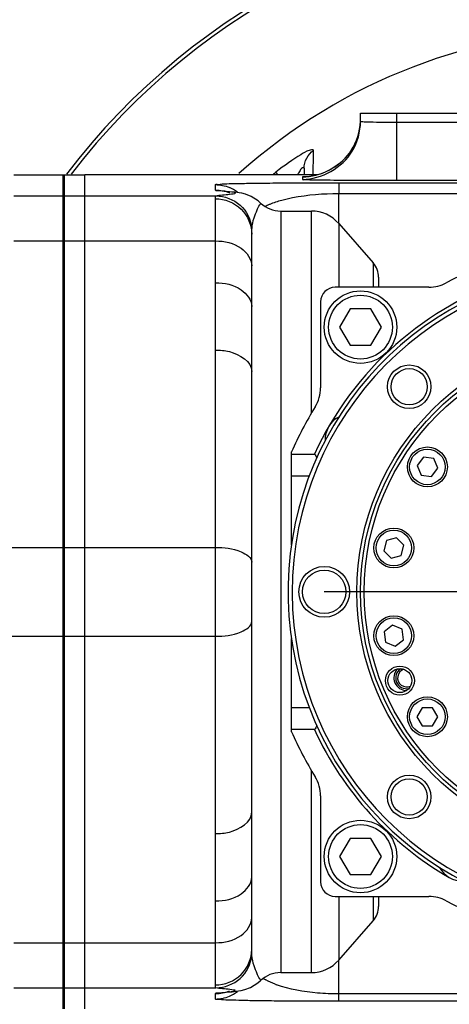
# Model space of a CAD drawing. Header units: millimetres. Extents: x 0 to 11890, y 0 to 8410.
# Tile 24 of 130: x 3339 to 3399, y 5947 to 6083. Entities that reach past the tile are written whole.
import ezdxf

# ---------------------------------------------------------------- set-up
doc = ezdxf.new("R2010")
doc.units = ezdxf.units.MM
doc.header["$LTSCALE"] = 653.95
doc.linetypes.add('CENTER', pattern=[0.6, 0.375, -0.075, 0.075, -0.075])
doc.layers.get('0').update_dxf_attribs({"linetype": 'CONTINUOUS'})
for name, color, linetype in [('204101000064_DXF_AXIS', 7, 'CONTINUOUS'), ('304102000094DXF_CONTINUOUS_LINE', 7, 'CONTINUOUS'), ('304102000129DXF_CONTINUOUS_LINE', 7, 'CONTINUOUS'), ('304104000095DXF_CONTINUOUS_LINE', 7, 'CONTINUOUS'), ('304104000576DXF_CONTINUOUS_LINE', 7, 'CONTINUOUS'), ('304104000648DXF_CONTINUOUS_LINE', 7, 'CONTINUOUS'), ('304106000105DXF_CONTINUOUS_LINE', 7, 'CONTINUOUS'), ('304302000096DXF_CONTINUOUS_LINE', 7, 'CONTINUOUS'), ('501023000039DXF_CONTINUOUS_LINE', 7, 'CONTINUOUS'), ('501023000094DXF_CONTINUOUS_LINE', 7, 'CONTINUOUS'), ('JISHUZILIAO_DXF_DIMENSION', 7, 'CONTINUOUS')]:
    doc.layers.add(name, color=color, linetype=linetype)
doc.styles.get("Standard").update_dxf_attribs({"font": 'txt', "width": 0.7})
doc.dimstyles.new('DIMSTYLE_1', dxfattribs={"dimtxt": 85, "dimasz": 60, "dimexe": 1, "dimexo": 0, "dimgap": 2.125, "dimtad": 1, "dimdsep": 46, "dimtxsty": 'Standard', "dimblk": '_FILLED', "dimblk1": '_FILLED', "dimblk2": '_FILLED', "dimcen": 0.09, "dimclrt": 5, "dimazin": 2, "dimtp": 0.5, "dimtm": 0.5, "dimtfac": 1, "dimtofl": 0, "dimtmove": 0, "dimatfit": 3, "dimldrblk": '_FILLED', "dimfxl": 1, "dimtolj": 1, "dimarcsym": 0})
doc.dimstyles.new('DIMSTYLE_2', dxfattribs={"dimtxt": 85, "dimasz": 60, "dimexe": 1, "dimexo": 0, "dimgap": 2.125, "dimtad": 1, "dimdec": 1, "dimdsep": 46, "dimtxsty": 'Standard', "dimblk": '_FILLED', "dimblk1": '_FILLED', "dimblk2": '_FILLED', "dimcen": 0.09, "dimclrt": 5, "dimazin": 2, "dimtp": 0.5, "dimtm": 0.5, "dimtfac": 1, "dimtdec": 1, "dimtofl": 0, "dimtmove": 0, "dimatfit": 3, "dimldrblk": '_FILLED', "dimfxl": 1, "dimtolj": 1, "dimarcsym": 0})

# ---------------------------------------------------------------- blocks, each defined once
blk = doc.blocks.new('_FILLED')
at = {"color": 0, "linetype": 'ByBlock'}
blk.add_solid([(0, 0), (-1, 0.1667), (-1, -0.1667)], dxfattribs=at)
blk = doc.blocks.new('*D3')
at = {"layer": 'JISHUZILIAO_DXF_DIMENSION', "color": 2, "linetype": 'Continuous', "transparency": 16777216}
for p, q in [((3179.26, 5612.38), (3179.26, 6179.47)), ((3179.26, 6169.47), (3300.26, 6169.47)), ((3421.26, 6169.47), (3300.26, 6169.47))]:
    blk.add_line(p, q, dxfattribs=at)
at = {"layer": 'JISHUZILIAO_DXF_DIMENSION', "color": 2, "linetype": 'Continuous', "transparency": 16777216, "xscale": 60, "yscale": 60, "zscale": 60, "rotation": 180}
blk.add_blockref('_FILLED', (3179.26, 6169.47), dxfattribs=at)
at = {"layer": 'JISHUZILIAO_DXF_DIMENSION', "color": 2, "linetype": 'Continuous', "transparency": 16777216, "xscale": 60, "yscale": 60, "zscale": 60}
blk.add_blockref('_FILLED', (3421.26, 6169.47), dxfattribs=at)
blk = doc.blocks.new('*D4')
at = {"layer": 'JISHUZILIAO_DXF_DIMENSION', "color": 2, "linetype": 'Continuous', "transparency": 16777216}
for p, q in [((3421.26, 6179.47), (3421.26, 6013.76)), ((3591.21, 5961.13), (3591.21, 6179.47)), ((3421.26, 6169.47), (3371.26, 6169.47)), ((3371.26, 6169.47), (3506.23, 6169.47)), ((3949.85, 6169.47), (3506.23, 6169.47)), ((3591.21, 6169.47), (3949.85, 6169.47))]:
    blk.add_line(p, q, dxfattribs=at)
at = {"layer": 'JISHUZILIAO_DXF_DIMENSION', "color": 2, "linetype": 'Continuous', "transparency": 16777216, "xscale": 60, "yscale": 60, "zscale": 60}
blk.add_blockref('_FILLED', (3421.26, 6169.47), dxfattribs=at)
at = {"layer": 'JISHUZILIAO_DXF_DIMENSION', "color": 2, "linetype": 'Continuous', "transparency": 16777216, "xscale": 60, "yscale": 60, "zscale": 60, "rotation": 180}
blk.add_blockref('_FILLED', (3591.21, 6169.47), dxfattribs=at)

msp = doc.modelspace()

# ---------------------------------------------------------------- linework, layer by layer
at = {"layer": '204101000064_DXF_AXIS', "color": 7, "linetype": 'CENTER'}
msp.add_line((3421.262, 6004.3), (3381.262, 6004.3), dxfattribs=at)
at = {"layer": '304102000094DXF_CONTINUOUS_LINE', "color": 7, "linetype": 'Continuous'}
for p, q in [((3386.262, 6069.167), (3386.262, 6070.3)), ((3386.262, 6070.3), (3456.262, 6070.3)), ((3386.231, 6068.97), (3386.209, 6068.591)), ((3386.209, 6068.591), (3386.047, 6067.667)), ((3378.471, 6062.709), (3378.471, 6061.789)), ((3348.262, 5946.81), (3348.262, 6061.789)), ((3380.322, 6061.789), (3348.262, 6061.789)), ((3375.262, 6056.8), (3379.493, 6056.8)), ((3383.256, 6055.092), (3388.02, 6049.648)), ((3371.263, 6041.803), (3371.262, 6053.601)), ((3388.762, 6047.672), (3388.762, 6046.3)), ((3371.262, 6034.698), (3371.262, 6036.574)), ((3371.262, 5972.024), (3371.262, 6034.698)), ((3371.262, 5954.998), (3371.263, 5966.796)), ((3388.762, 5962.3), (3388.762, 5960.927)), ((3383.256, 5953.507), (3388.02, 5958.951)), ((3375.262, 5951.8), (3379.493, 5951.8)), ((3367.683, 5949.08), (3368.57, 5949.166))]:
    msp.add_line(p, q, dxfattribs=at)
at = {"layer": '304102000094DXF_CONTINUOUS_LINE', "color": 9, "linetype": 'Continuous'}
for p, q in [((3391.262, 6069.057), (3391.262, 6070.3)), ((3391.262, 6061.058), (3391.262, 6069.057)), ((3391.262, 6069.057), (3451.263, 6069.057)), ((3374.928, 6061.789), (3374.606, 6062.188)), ((3378.262, 6061.511), (3378.262, 6061.168)), ((3383.262, 6060.716), (3383.262, 6059.233)), ((3383.262, 6060.716), (3439.262, 6060.716)), ((3391.262, 6061.058), (3439.262, 6061.058)), ((3366.262, 6059.695), (3366.262, 6060.446)), ((3348.262, 6058.894), (3366.319, 6058.894)), ((3366.262, 5950.097), (3366.262, 6058.502)), ((3383.262, 6055.092), (3383.262, 6059.233)), ((3383.262, 6059.233), (3437.762, 6059.233)), ((3375.262, 6056.8), (3375.262, 5951.8)), ((3379.493, 6028.897), (3379.493, 6056.8)), ((3383.256, 6055.092), (3383.256, 6047.8)), ((3348.262, 6052.684), (3366.262, 6052.684)), ((3388.02, 6049.648), (3388.02, 6046.3)), ((3383.256, 6047.8), (3383.256, 6046.545)), ((3383.256, 6046.545), (3383.256, 6046.3)), ((3348.262, 6010.413), (3366.262, 6010.413)), ((3348.262, 5998.186), (3366.262, 5998.186)), ((3379.493, 5951.8), (3379.493, 5979.702)), ((3383.256, 5962.3), (3383.256, 5962.03)), ((3383.256, 5962.03), (3383.256, 5960.8)), ((3388.02, 5962.3), (3388.02, 5958.951)), ((3383.256, 5960.8), (3383.256, 5953.507)), ((3348.262, 5955.915), (3366.262, 5955.915)), ((3383.261, 5948.846), (3383.261, 5953.507)), ((3348.262, 5949.705), (3366.319, 5949.705)), ((3366.262, 5948.15), (3366.262, 5948.904)), ((3451.762, 5948.846), (3383.261, 5948.846)), ((3383.262, 5947.835), (3383.262, 5948.846)), ((3451.762, 5947.835), (3383.262, 5947.835))]:
    msp.add_line(p, q, dxfattribs=at)
at = {"layer": '304102000094DXF_CONTINUOUS_LINE', "color": 7, "linetype": 'Continuous'}
for points in [[(3386.047, 6067.667), (3385.786, 6066.792), (3385.437, 6065.973)], [(3385.437, 6065.973), (3385.011, 6065.216), (3384.52, 6064.527), (3383.971, 6063.907), (3383.377, 6063.36), (3382.745, 6062.885), (3382.083, 6062.483), (3381.4, 6062.152), (3380.712, 6061.896), (3380.051, 6061.714), (3379.447, 6061.601), (3378.966, 6061.544), (3378.732, 6061.529), (3378.696, 6061.527)], [(3367.742, 6059.513), (3367.57, 6059.53), (3367.429, 6059.545), (3367.328, 6059.557), (3367.303, 6059.561)], [(3372.493, 6057.913), (3372.146, 6058.217), (3371.164, 6058.831), (3370.407, 6059.123), (3369.907, 6059.249), (3369.547, 6059.314), (3369.24, 6059.358), (3368.949, 6059.393), (3368.666, 6059.423), (3367.742, 6059.513)], [(3368.57, 5949.166), (3368.844, 5949.195), (3369.137, 5949.228), (3369.453, 5949.27), (3369.817, 5949.332), (3370.309, 5949.448), (3371.091, 5949.734), (3372.125, 5950.365), (3372.493, 5950.686)], [(3367.298, 5949.038), (3367.285, 5949.036), (3367.305, 5949.039), (3367.389, 5949.049), (3367.521, 5949.064), (3367.683, 5949.08)]]:
    msp.add_lwpolyline(points, dxfattribs=at)
for centre, radius, start, end in [((3421.262, 6004.3), 77.5, 49.58262, 131.90942), ((3375.262, 6060.8), 4, 226.17997, 270), ((3379.493, 6051.8), 5, 41.18593, 90), ((3385.762, 6047.672), 3, 0, 41.18593), ((3385.762, 5960.927), 3, 318.81407, 360), ((3379.493, 5956.8), 5, 270, 318.81407), ((3375.262, 5947.8), 4, 90, 133.82013)]:
    msp.add_arc(centre, radius, start, end, dxfattribs=at)
at = {"layer": '304102000094DXF_CONTINUOUS_LINE', "color": 9, "linetype": 'Continuous'}
for centre, radius, start, end in [((3378.294, 6069.49), 7.962, 323.98744, 326.84815), ((3421.262, 6004.3), 74.349, 128.86753, 129.31783), ((3366.255, 6055.435), 5.013, 52.79639, 67.47689), ((3376.756, 5957.258), 7.373, 237.90702, 241.18609), ((3379.336, 5962.84), 13.529, 248.98894, 249.94379), ((3366.255, 5953.161), 5.013, 292.52446, 307.29185)]:
    msp.add_arc(centre, radius, start, end, dxfattribs=at)
for points in [[(3384.96, 6065.136), (3385.733, 6066.319), (3386.195, 6067.762), (3386.255, 6069.174)], [(3378.262, 6061.168), (3380.892, 6061.168), (3383.775, 6062.801), (3385.126, 6065.058)], [(3378.262, 6061.511), (3380.683, 6061.511), (3383.311, 6062.85), (3384.734, 6064.809)], [(3378.471, 6062.709), (3378.471, 6063.64), (3379.022, 6064.651), (3379.798, 6065.165)], [(3379.731, 6061.791), (3379.754, 6062.915), (3379.776, 6064.04), (3379.798, 6065.165)], [(3366.262, 6060.446), (3366.912, 6060.446), (3367.575, 6060.314), (3368.176, 6060.066)], [(3366.262, 6059.695), (3366.912, 6059.695), (3367.575, 6059.563), (3368.176, 6059.314)], [(3373.786, 6057.773), (3374.314, 6057.988), (3374.859, 6058.162), (3375.409, 6058.312)], [(3371.262, 6036.574), (3371.263, 6038.317), (3371.263, 6040.06), (3371.263, 6041.803)], [(3371.263, 5966.796), (3371.263, 5968.539), (3371.263, 5970.282), (3371.262, 5972.024)], [(3374.485, 5950.21), (3374.046, 5950.379), (3373.615, 5950.571), (3373.203, 5950.798)], [(3366.262, 5948.904), (3366.912, 5948.904), (3367.575, 5949.036), (3368.176, 5949.285)], [(3366.262, 5948.15), (3366.912, 5948.15), (3367.575, 5948.282), (3368.176, 5948.531)]]:
    msp.add_open_spline(points, degree=3, dxfattribs=at)
at = {"layer": '304102000094DXF_CONTINUOUS_LINE', "color": 7, "linetype": 'Continuous'}
msp.add_open_spline([(3385.126, 6065.058), (3385.856, 6066.277), (3386.262, 6067.746), (3386.262, 6069.167)], degree=3, dxfattribs=at)
at = {"layer": '304102000094DXF_CONTINUOUS_LINE', "color": 9, "linetype": 'Continuous'}
for points, knots in [([(3386.262, 6069.167), (3386.262, 6069.125), (3386.528, 6069.174), (3386.634, 6069.126), (3386.758, 6069.121)], [0, 0, 0, 0, 0.2563133, 1, 1, 1, 1]), ([(3386.758, 6069.121), (3387.017, 6069.109), (3388.518, 6069.066), (3390.02, 6069.057), (3391.262, 6069.057)], [0, 0, 0, 0, 0.1724947, 1, 1, 1, 1]), ([(3379.798, 6065.165), (3379.801, 6065.327), (3378.752, 6065.063), (3377.504, 6064.209), (3375.686, 6063.058), (3374.606, 6062.188)], [0, 0, 0, 0, 0.0802286, 0.3162125, 1, 1, 1, 1]), ([(3377.853, 6062.251), (3377.799, 6062.177), (3377.692, 6062.025), (3377.59, 6061.87), (3377.539, 6061.791)], [0, 0, 0, 0, 0.492625, 1, 1, 1, 1]), ([(3378.471, 6062.709), (3378.471, 6062.774), (3378.003, 6062.747), (3377.981, 6062.427), (3377.853, 6062.251)], [0, 0, 0, 0, 0.2292061, 1, 1, 1, 1]), ([(3366.262, 6060.446), (3366.262, 6060.528), (3366.776, 6060.44), (3367.332, 6060.597), (3368.694, 6060.568), (3370.449, 6060.639), (3372.862, 6060.661), (3377.184, 6060.708), (3380.727, 6060.716), (3383.262, 6060.716)], [0, 0, 0, 0, 0.0144415, 0.0575226, 0.1306451, 0.2358913, 0.3759048, 0.5527711, 1, 1, 1, 1]), ([(3378.262, 6061.168), (3378.26, 6061.084), (3378.795, 6061.238), (3379.332, 6061.061), (3380.624, 6061.131), (3382.91, 6061.059), (3386.553, 6061.073), (3389.604, 6061.058), (3391.262, 6061.058)], [0, 0, 0, 0, 0.0192863, 0.0762412, 0.1686743, 0.2930397, 0.6174081, 1, 1, 1, 1]), ([(3378.704, 6061.53), (3378.594, 6061.528), (3378.501, 6061.478), (3378.262, 6061.548), (3378.262, 6061.511)], [0, 0, 0, 0, 0.7481201, 1, 1, 1, 1]), ([(3368.885, 6059.354), (3368.379, 6059.458), (3367.517, 6059.443), (3366.839, 6059.654), (3366.262, 6059.583), (3366.262, 6059.695)], [0, 0, 0, 0, 0.5854364, 0.8733188, 1, 1, 1, 1]), ([(3368.705, 6059.199), (3368.814, 6059.216), (3369.171, 6059.225), (3368.938, 6059.343), (3368.885, 6059.354)], [0, 0, 0, 0, 0.6719031, 1, 1, 1, 1]), ([(3366.262, 6058.502), (3366.262, 6058.595), (3366.267, 6058.711), (3366.282, 6058.877), (3366.319, 6058.894)], [0, 0, 0, 0, 0.6944925, 1, 1, 1, 1]), ([(3366.262, 6058.502), (3367.534, 6058.502), (3370.171, 6057.48), (3371.262, 6054.855), (3371.262, 6053.601)], [0, 0, 0, 0, 0.5035289, 1, 1, 1, 1]), ([(3366.319, 6058.894), (3366.448, 6058.94), (3367.252, 6059.039), (3368.047, 6059.101), (3368.705, 6059.199)], [0, 0, 0, 0, 0.1706631, 1, 1, 1, 1]), ([(3366.319, 6058.894), (3367.515, 6058.893), (3369.994, 6057.962), (3371.166, 6055.588), (3371.287, 6054.397)], [0, 0, 0, 0, 0.4998109, 1, 1, 1, 1]), ([(3375.409, 6058.312), (3375.902, 6058.446), (3378.477, 6059.034), (3381.134, 6059.233), (3383.262, 6059.233)], [0, 0, 0, 0, 0.1935316, 1, 1, 1, 1]), ([(3371.287, 6054.397), (3371.333, 6054.89), (3371.491, 6055.76), (3372.012, 6056.862), (3372.178, 6057.468), (3372.561, 6057.846), (3372.493, 6057.913)], [0, 0, 0, 0, 0.3976185, 0.7134211, 0.9230121, 1, 1, 1, 1]), ([(3373.074, 6057.451), (3373.186, 6057.508), (3373.421, 6057.62), (3373.661, 6057.722), (3373.786, 6057.773)], [0, 0, 0, 0, 0.4808077, 1, 1, 1, 1]), ([(3371.262, 6053.601), (3371.262, 6053.745), (3371.264, 6054.01), (3371.276, 6054.276), (3371.287, 6054.397)], [0, 0, 0, 0, 0.5426946, 1, 1, 1, 1]), ([(3366.262, 6052.684), (3367.488, 6052.684), (3369.744, 6052.247), (3371.262, 6050.185), (3371.262, 6049.237)], [0, 0, 0, 0, 0.5639088, 1, 1, 1, 1]), ([(3366.262, 6046.904), (3367.483, 6046.904), (3369.677, 6046.53), (3371.262, 6044.559), (3371.262, 6043.65)], [0, 0, 0, 0, 0.5731131, 1, 1, 1, 1]), ([(3366.262, 6037.644), (3366.904, 6037.644), (3368.811, 6037.496), (3371.262, 6036.07), (3371.262, 6034.698)], [0, 0, 0, 0, 0.3188881, 1, 1, 1, 1]), ([(3366.262, 6010.413), (3367.457, 6010.413), (3369.19, 6010.304), (3371.262, 6009.06), (3371.262, 6008.375)], [0, 0, 0, 0, 0.6357198, 1, 1, 1, 1]), ([(3366.262, 5998.186), (3367.457, 5998.186), (3369.19, 5998.295), (3371.262, 5999.539), (3371.262, 6000.224)], [0, 0, 0, 0, 0.6357198, 1, 1, 1, 1]), ([(3366.262, 5970.956), (3366.904, 5970.956), (3368.811, 5971.103), (3371.262, 5972.529), (3371.262, 5973.901)], [0, 0, 0, 0, 0.3188881, 1, 1, 1, 1]), ([(3366.262, 5961.695), (3367.483, 5961.695), (3369.677, 5962.069), (3371.262, 5964.04), (3371.262, 5964.949)], [0, 0, 0, 0, 0.573113, 1, 1, 1, 1]), ([(3366.262, 5955.915), (3367.488, 5955.915), (3369.744, 5956.352), (3371.262, 5958.414), (3371.262, 5959.362)], [0, 0, 0, 0, 0.5639088, 1, 1, 1, 1]), ([(3366.262, 5950.097), (3367.534, 5950.097), (3370.171, 5951.119), (3371.262, 5953.744), (3371.262, 5954.998)], [0, 0, 0, 0, 0.5035287, 1, 1, 1, 1]), ([(3371.287, 5954.202), (3371.276, 5954.323), (3371.264, 5954.589), (3371.262, 5954.854), (3371.262, 5954.998)], [0, 0, 0, 0, 0.4572559, 1, 1, 1, 1]), ([(3366.319, 5949.705), (3367.515, 5949.706), (3369.994, 5950.637), (3371.166, 5953.011), (3371.287, 5954.202)], [0, 0, 0, 0, 0.4998109, 1, 1, 1, 1]), ([(3372.493, 5950.686), (3372.561, 5950.753), (3372.179, 5951.131), (3372.012, 5951.737), (3371.491, 5952.839), (3371.333, 5953.709), (3371.287, 5954.202)], [0, 0, 0, 0, 0.0769661, 0.2865521, 0.6023625, 1, 1, 1, 1]), ([(3366.319, 5949.705), (3366.282, 5949.722), (3366.267, 5949.888), (3366.262, 5950.004), (3366.262, 5950.097)], [0, 0, 0, 0, 0.3052451, 1, 1, 1, 1]), ([(3368.764, 5949.391), (3368.094, 5949.5), (3367.278, 5949.558), (3366.454, 5949.658), (3366.319, 5949.705)], [0, 0, 0, 0, 0.826423, 1, 1, 1, 1]), ([(3368.804, 5949.23), (3368.885, 5949.244), (3369.202, 5949.319), (3368.858, 5949.375), (3368.764, 5949.391)], [0, 0, 0, 0, 0.4639629, 1, 1, 1, 1]), ([(3383.261, 5948.846), (3382.287, 5948.845), (3379.397, 5948.975), (3376.5, 5949.472), (3374.696, 5950.131)], [0, 0, 0, 0, 0.3364529, 1, 1, 1, 1]), ([(3366.262, 5948.904), (3366.262, 5949.008), (3366.799, 5948.947), (3367.458, 5949.147), (3368.297, 5949.145), (3368.804, 5949.23)], [0, 0, 0, 0, 0.1210794, 0.3992446, 1, 1, 1, 1]), ([(3383.262, 5947.835), (3380.537, 5947.834), (3376.823, 5947.846), (3372.378, 5947.904), (3370.081, 5947.935), (3368.457, 5948.005), (3367.223, 5947.998), (3366.718, 5948.132), (3366.262, 5948.076), (3366.262, 5948.15)], [0, 0, 0, 0, 0.4805757, 0.6541128, 0.7858653, 0.8823709, 0.9483975, 0.9869873, 1, 1, 1, 1])]:
    msp.add_open_spline(points, degree=3, knots=knots, dxfattribs=at)
at = {"layer": '304102000129DXF_CONTINUOUS_LINE', "color": 7, "linetype": 'Continuous'}
for p in [(3338.462, 6061.789), (3345.462, 5946.81)]:
    msp.add_line(p, (3345.462, 6061.789), dxfattribs=at)
at = {"layer": '304102000129DXF_CONTINUOUS_LINE', "color": 9, "linetype": 'Continuous'}
for p, q in [((3338.462, 6058.894), (3345.462, 6058.894)), ((3338.462, 6052.684), (3345.462, 6052.684)), ((3337.851, 6010.413), (3345.462, 6010.413)), ((3337.851, 5998.186), (3345.462, 5998.186)), ((3338.462, 5955.915), (3345.462, 5955.915)), ((3338.462, 5949.705), (3345.462, 5949.705))]:
    msp.add_line(p, q, dxfattribs=at)
at = {"layer": '304104000095DXF_CONTINUOUS_LINE', "color": 7, "linetype": 'Continuous'}
for radius, start, end in [(95, 37.18922, 142.68995), (94.5, 37.41639, 142.45033)]:
    msp.add_arc((3421.262, 6004.3), radius, start, end, dxfattribs=at)
at = {"layer": '304104000576DXF_CONTINUOUS_LINE', "color": 7, "linetype": 'Continuous'}
for p, q in [((3395.703, 6046.3), (3382.762, 6046.3)), ((3380.762, 6044.3), (3380.762, 6032.442)), ((3376.762, 6010.727), (3376.762, 6023.587)), ((3376.762, 6023.3), (3379.919, 6023.3)), ((3376.762, 6020.3), (3379.203, 6020.3)), ((3376.762, 5985.012), (3376.762, 5997.874)), ((3379.203, 5988.3), (3376.762, 5988.3)), ((3379.919, 5985.3), (3376.762, 5985.3)), ((3380.762, 5976.157), (3380.762, 5964.3)), ((3382.762, 5962.3), (3395.703, 5962.3))]:
    msp.add_line(p, q, dxfattribs=at)
for centre, radius, start, end in [((3421.262, 6004.3), 48.5, 98.23428, 118.53749), ((3421.262, 6004.3), 45.5, 60, 155.31785), ((3382.762, 6044.3), 2, 90, 180), ((3395.703, 6051.3), 5, 270, 298.53749), ((3375.762, 6032.442), 5, 328.26253, 360), ((3421.262, 6004.3), 48.5, 148.26253, 156.56701), ((3384.889, 6025.3), 3.5, 117.78874, 182.21126), ((3520.718, 6113.546), 167.238, 212.65847, 212.8621), ((3421.262, 6004.3), 48.5, 203.43299, 211.73747), ((3520.72, 5895.05), 167.242, 147.13732, 147.34109), ((3421.262, 6004.3), 45.5, 204.68195, 239.93768), ((3375.762, 5976.157), 5, 0, 31.73747), ((3400.262, 5967.926), 3.5, 207.78874, 272.21126), ((3382.762, 5964.3), 2, 180, 270), ((3395.703, 5957.3), 5, 61.46251, 90), ((3421.262, 6004.3), 48.5, 241.46251, 261.76572)]:
    msp.add_arc(centre, radius, start, end, dxfattribs=at)
at = {"layer": '304104000648DXF_CONTINUOUS_LINE', "color": 7, "linetype": 'Continuous'}
for centre, radius in [((3421.262, 6004.3), 35.5), ((3421.262, 6004.3), 35), ((3392.978, 6032.584), 3), ((3392.978, 6032.584), 2.5), ((3381.262, 6004.3), 3.5), ((3381.262, 6004.3), 3), ((3391.698, 5992.054), 2), ((3391.698, 5992.054), 1.65), ((3392.978, 5976.015), 3), ((3392.978, 5976.015), 2.5)]:
    msp.add_circle(centre, radius, dxfattribs=at)
at = {"layer": '304104000648DXF_CONTINUOUS_LINE', "color": 9, "linetype": 'Continuous'}
msp.add_circle((3421.262, 6004.3), 34.5, dxfattribs=at)
at = {"layer": '304104000648DXF_CONTINUOUS_LINE', "color": 7, "linetype": 'Continuous'}
for radius, start, end in [(45, 98.54908, 81.45092), (44.423, 90.32245, 89.67755)]:
    msp.add_arc((3421.262, 6004.3), radius, start, end, dxfattribs=at)
at = {"layer": '304106000105DXF_CONTINUOUS_LINE', "color": 7, "linetype": 'Continuous'}
for p, q in [((3345.262, 5946.81), (3345.262, 6061.789)), ((3345.262, 6061.789), (3348.262, 6061.789)), ((3348.262, 5946.81), (3348.262, 6061.789))]:
    msp.add_line(p, q, dxfattribs=at)
at = {"layer": '304106000105DXF_CONTINUOUS_LINE', "color": 9, "linetype": 'Continuous'}
for p, q in [((3345.262, 6058.894), (3348.262, 6058.894)), ((3345.262, 6052.684), (3348.262, 6052.684)), ((3345.262, 6010.413), (3348.262, 6010.413)), ((3345.262, 5998.186), (3348.262, 5998.186)), ((3345.262, 5955.915), (3348.262, 5955.915)), ((3345.262, 5949.705), (3348.262, 5949.705))]:
    msp.add_line(p, q, dxfattribs=at)
at = {"layer": '304302000096DXF_CONTINUOUS_LINE', "color": 7, "linetype": 'Continuous'}
for radius, start, end in [(1.75, 136.25734, 268.84229), (1.5, 123.11816, 281.65414), (1.25, 108.0146, 295.79619)]:
    msp.add_arc((3392.622, 5992.436), radius, start, end, dxfattribs=at)
at = {"layer": '501023000039DXF_CONTINUOUS_LINE', "color": 7, "linetype": 'Continuous'}
for p, q in [((3384.819, 6043.3), (3383.375, 6040.8)), ((3387.706, 6043.3), (3384.819, 6043.3)), ((3389.149, 6040.8), (3387.706, 6043.3)), ((3383.375, 6040.8), (3384.819, 6038.3)), ((3387.706, 6038.3), (3389.149, 6040.8)), ((3384.819, 6038.3), (3387.706, 6038.3)), ((3384.819, 5970.3), (3383.375, 5967.8)), ((3387.706, 5970.3), (3384.819, 5970.3)), ((3389.149, 5967.8), (3387.706, 5970.3)), ((3383.375, 5967.8), (3384.819, 5965.3)), ((3387.706, 5965.3), (3389.149, 5967.8)), ((3384.819, 5965.3), (3387.706, 5965.3))]:
    msp.add_line(p, q, dxfattribs=at)
for centre in [(3386.262, 6040.8), (3386.262, 5967.8)]:
    msp.add_circle(centre, 5, dxfattribs=at)
at = {"layer": '501023000039DXF_CONTINUOUS_LINE', "color": 9, "linetype": 'Continuous'}
for centre in [(3386.262, 6040.8), (3386.262, 5967.8)]:
    msp.add_circle(centre, 4.4, dxfattribs=at)
at = {"layer": '501023000094DXF_CONTINUOUS_LINE', "color": 7, "linetype": 'Continuous'}
for p, q in [((3394.934, 6022.856), (3394.056, 6021.711)), ((3396.365, 6022.667), (3394.934, 6022.856)), ((3396.918, 6021.334), (3396.365, 6022.667)), ((3394.056, 6021.711), (3394.608, 6020.377)), ((3396.039, 6020.189), (3396.918, 6021.334)), ((3394.608, 6020.377), (3396.039, 6020.189)), ((3389.837, 6011.368), (3389.464, 6009.974)), ((3391.231, 6011.742), (3389.837, 6011.368)), ((3392.252, 6010.721), (3391.231, 6011.742)), ((3391.878, 6009.327), (3392.252, 6010.721)), ((3389.464, 6009.974), (3390.484, 6008.953)), ((3390.484, 6008.953), (3391.878, 6009.327)), ((3390.669, 5999.683), (3389.524, 5998.804)), ((3392.003, 5999.13), (3390.669, 5999.683)), ((3389.524, 5998.804), (3389.713, 5997.373)), ((3392.191, 5997.699), (3392.003, 5999.13)), ((3389.713, 5997.373), (3391.046, 5996.821)), ((3391.046, 5996.821), (3392.191, 5997.699)), ((3394.765, 5988.327), (3394.043, 5987.077)), ((3396.208, 5988.327), (3394.765, 5988.327)), ((3396.93, 5987.077), (3396.208, 5988.327)), ((3394.043, 5987.077), (3394.765, 5985.827)), ((3396.208, 5985.827), (3396.93, 5987.077)), ((3394.765, 5985.827), (3396.208, 5985.827))]:
    msp.add_line(p, q, dxfattribs=at)
for centre in [(3395.487, 6021.522), (3390.858, 6010.347), (3390.858, 5998.252), (3395.487, 5987.077)]:
    msp.add_circle(centre, 2.75, dxfattribs=at)
at = {"layer": '501023000094DXF_CONTINUOUS_LINE', "color": 9, "linetype": 'Continuous'}
for centre in [(3395.487, 6021.522), (3390.858, 6010.347), (3390.858, 5998.252), (3395.487, 5987.077)]:
    msp.add_circle(centre, 2.45, dxfattribs=at)

# ---------------------------------------------------------------- dimensions: what is measured, and where the dimension line sits
at = {"layer": 'JISHUZILIAO_DXF_DIMENSION', "color": 2, "linetype": 'Continuous'}
dim = msp.add_linear_dim(base=(3179.262, 6169.472), p1=(3421.262, 6295.438), p2=(3179.262, 5612.381), angle=180, dimstyle='DIMSTYLE_1', dxfattribs=at)
dim.commit()
dim.dimension.update_dxf_attribs({"geometry": '*D3', "text_midpoint": (3211.012, 6169.472), "dimtype": 160})
dim = msp.add_linear_dim(base=(3591.207, 6169.472), p1=(3421.262, 6013.756), p2=(3591.207, 5961.131), dimstyle='DIMSTYLE_2', dxfattribs=at)
dim.commit()
dim.dimension.update_dxf_attribs({"geometry": '*D4', "text_midpoint": (3652.346, 6169.472), "dimtype": 160})

doc.saveas('drawing.dxf')
